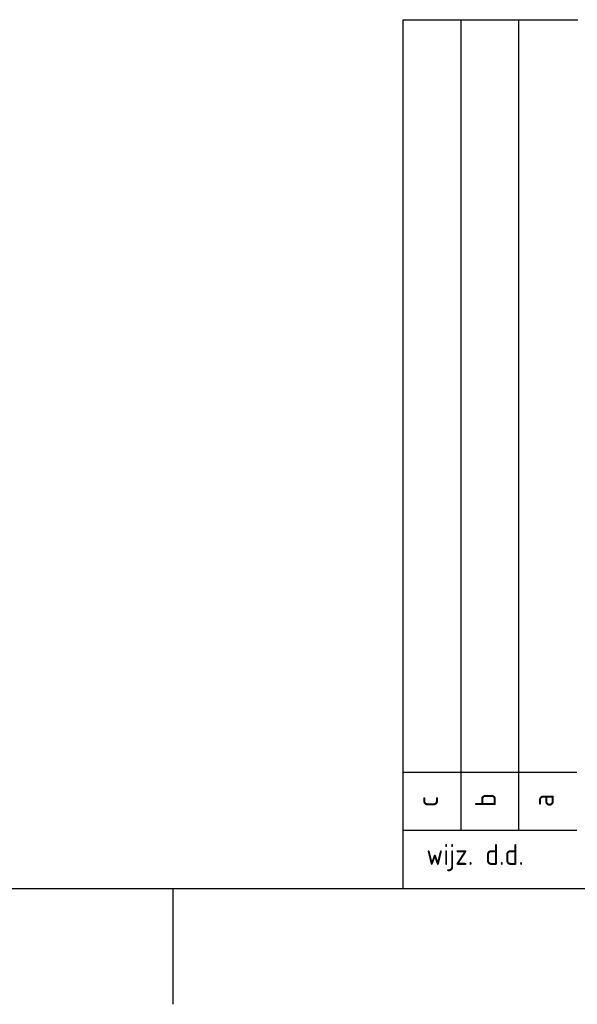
# Model space of a CAD drawing. Extents: x -132501 to 411300, y -42818 to 427495.
# Tile 197 of 256: x 163650 to 166059, y 6132 to 10384. Entities that reach past the tile are written whole.
import ezdxf

# ---------------------------------------------------------------- set-up
doc = ezdxf.new("R2010")
doc.units = 0
doc.header["$LTSCALE"] = 50
doc.layers.add('KADER', color=7, linetype='CONTINUOUS')
doc.styles.add('VU', font='iso', dxfattribs={"height": 0.2})

# ---------------------------------------------------------------- blocks, each defined once
blk = doc.blocks.new('KADERA0')
at = {"layer": 'KADER', "color": 4}
blk.add_line((25, 10), (1179, 10), dxfattribs=at)
at = {"layer": 'KADER', "color": 1}
blk.add_line((979, 0), (979, 10), dxfattribs=at)

msp = doc.modelspace()

# ---------------------------------------------------------------- linework, layer by layer
at = {"layer": 'KADER', "color": 1}
for p, q in [((165306.9618, 6634.2579), (165306.9618, 10384.2579)), ((165306.9618, 10384.2579), (166060.9828, 10384.2579)), ((165556.9618, 6884.2579), (165556.9618, 10384.2579)), ((165806.9618, 6884.2579), (165806.9618, 10384.2579)), ((165306.9618, 7134.2579), (166056.9618, 7134.2579)), ((165306.9618, 6884.2579), (166056.9618, 6884.2579))]:
    msp.add_line(p, q, dxfattribs=at)

# ---------------------------------------------------------------- block references
at = {"layer": 'KADER', "color": 2, "linetype": 'Continuous', "xscale": 50, "yscale": 50, "zscale": 50}
msp.add_blockref('KADERA0', (115362.9074, 6132.3485), dxfattribs=at)

# ---------------------------------------------------------------- texts
at = {"layer": 'KADER', "color": 1, "style": 'VU'}
for s, p in [('c', (165456.9618, 6984.2579)), ('b', (165706.9618, 6984.2579)), ('a', (165956.9618, 6984.2579))]:
    msp.add_text(s, height=90, rotation=90, dxfattribs=at).set_placement(p)
msp.add_text('wijz. d.d.', height=90, dxfattribs=at).set_placement((165406.9618, 6734.2579))

doc.saveas('drawing.dxf')
